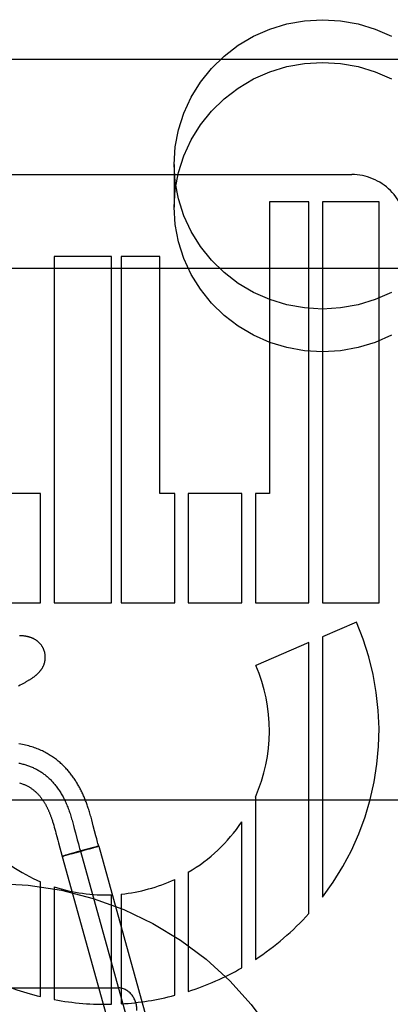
# Model space of a CAD drawing. Header units: inches. Extents: x 0 to 293, y 0 to 190.
# Tile 53 of 104: x 84.912 to 85.107, y 99.757 to 100.275. Entities that reach past the tile are written whole.
import ezdxf

# ---------------------------------------------------------------- set-up
doc = ezdxf.new("R2010")
doc.units = ezdxf.units.IN
doc.header["$LTSCALE"] = 16.1206896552
doc.header["$MEASUREMENT"] = 0
doc.linetypes.add('HIDDEN', pattern=[0.2, 0.1, -0.1])
doc.layers.add('DEFAULT_2', color=8, linetype='HIDDEN')

msp = doc.modelspace()

# ---------------------------------------------------------------- linework, layer by layer
at = {"layer": 'DEFAULT_2', "color": 8, "linetype": 'HIDDEN'}
for p, q in [((84.64876609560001, 100.2542601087), (85.14876609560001, 100.2542601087)), ((84.9932660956, 100.1988374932), (84.9932660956, 100.1763454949)), ((84.8273635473, 100.1934596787), (85.0866137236, 100.1934596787)), ((85.0433642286, 100.1790600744), (85.0433642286, 100.025612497)), ((85.0640982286, 100.1790600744), (85.0433642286, 100.1790600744)), ((85.0641058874, 99.968012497), (85.0640982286, 100.1790600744)), ((85.0712418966, 100.1790600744), (85.0712418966, 99.968012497)), ((85.1009634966, 100.1790600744), (85.0712418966, 100.1790600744)), ((85.1009634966, 99.968012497), (85.1009634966, 100.1790600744)), ((84.9302371, 100.150260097), (84.9302371, 99.968012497)), ((84.9604195, 100.150260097), (84.9302371, 100.150260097)), ((84.9604195, 99.968012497), (84.9604195, 100.150260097)), ((84.9654880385, 100.150260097), (84.9654880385, 99.968012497)), ((84.98576339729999, 100.150260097), (84.9654880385, 100.150260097)), ((84.98576339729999, 100.025612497), (84.98576339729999, 100.150260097)), ((84.64876609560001, 100.1442601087), (85.14876609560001, 100.1442601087)), ((84.9230956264, 100.025612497), (84.8949849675, 100.025612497)), ((84.9230956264, 99.968012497), (84.9230956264, 100.025612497)), ((84.9935986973, 100.025612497), (84.98576339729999, 100.025612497)), ((84.9935986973, 99.968012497), (84.9935986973, 100.025612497)), ((85.0007385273, 100.025612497), (85.0007385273, 99.968012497)), ((85.02884918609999, 100.025612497), (85.0007385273, 100.025612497)), ((85.02884918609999, 99.968012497), (85.02884918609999, 100.025612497)), ((85.0359952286, 100.025612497), (85.0359952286, 99.968012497)), ((85.0433642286, 100.025612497), (85.0359952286, 100.025612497)), ((84.8949849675, 99.968012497), (84.9230956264, 99.968012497)), ((84.9302371, 99.968012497), (84.9604195, 99.968012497)), ((84.9654880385, 99.968012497), (84.9935986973, 99.968012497)), ((85.0007385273, 99.968012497), (85.02884918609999, 99.968012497)), ((85.0359952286, 99.968012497), (85.0641058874, 99.968012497)), ((85.0712418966, 99.968012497), (85.1009634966, 99.968012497)), ((85.0891172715, 99.95793324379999), (85.0712418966, 99.95019666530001)), ((85.0712418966, 99.95019666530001), (85.0712418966, 99.81312162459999)), ((85.0640982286, 99.9471048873), (85.0362573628, 99.9350553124)), ((85.0640982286, 99.8045171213), (85.0640982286, 99.9471048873)), ((84.9115599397, 99.92440494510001), (84.9123993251, 99.9248316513)), ((84.9123993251, 99.9248316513), (84.91318854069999, 99.92524106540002)), ((85.14876609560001, 99.86426010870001), (84.64876609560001, 99.86426010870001)), ((85.0359952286, 99.86581468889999), (85.0359952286, 99.7803621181)), ((84.9299915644, 99.8510462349), (84.9302777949, 99.85004513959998)), ((84.9400518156, 99.8522248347), (84.9404489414, 99.85076969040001)), ((84.9499977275, 99.853767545), (84.94959950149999, 99.8552152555)), ((84.95040202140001, 99.8522533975), (84.9499977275, 99.853767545)), ((84.9508183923, 99.8506569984), (84.95040202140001, 99.8522533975)), ((85.02884918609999, 99.77596323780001), (85.02884918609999, 99.8528051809)), ((84.9302777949, 99.85004513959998), (84.930567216, 99.84900202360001)), ((84.930567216, 99.84900202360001), (84.9308604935, 99.8479172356)), ((84.9308604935, 99.8479172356), (84.9311593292, 99.84678764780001)), ((84.9311593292, 99.84678764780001), (84.9316234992, 99.8449970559)), ((84.9404489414, 99.85076969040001), (84.9408388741, 99.84929904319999)), ((84.9408388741, 99.84929904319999), (84.94141464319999, 99.84707339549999)), ((84.94141464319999, 99.84707339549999), (84.94236651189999, 99.84334728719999)), ((84.95213874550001, 99.84549870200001), (84.9508183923, 99.8506569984)), ((84.93246470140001, 99.8417030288), (84.934367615, 99.834588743)), ((84.94236651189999, 99.84334728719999), (84.94294394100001, 99.84112521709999)), ((84.94294394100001, 99.84112521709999), (84.94337963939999, 99.83949642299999)), ((84.9525881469, 99.8437709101), (84.95213874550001, 99.84549870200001)), ((84.9530347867, 99.84209996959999), (84.9525881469, 99.8437709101)), ((84.9371841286, 99.8354619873), (84.9362056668, 99.8351748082)), ((84.9386485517, 99.8358847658), (84.937047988, 99.8354221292)), ((84.9393169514, 99.83585480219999), (84.9374184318, 99.8353447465)), ((84.93981057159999, 99.8362168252), (84.938506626, 99.8358442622)), ((84.94209341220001, 99.8366131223), (84.93921552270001, 99.8358268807)), ((84.9429318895, 99.8370961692), (84.9397349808, 99.8361950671)), ((84.94526229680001, 99.8374926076), (84.9418606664, 99.83654866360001)), ((84.9462563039, 99.8380176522), (84.94269426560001, 99.8370300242)), ((84.94401541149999, 99.8372717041), (84.98419555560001, 99.69276496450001)), ((84.9482961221, 99.8383481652), (84.9450972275, 99.83744609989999)), ((84.94893124, 99.83874738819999), (84.9461309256, 99.83798353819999)), ((84.9486723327, 99.83845534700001), (84.9482100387, 99.8383233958)), ((84.9505610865, 99.8389983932), (84.94857245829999, 99.8384265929)), ((84.9506513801, 99.83920847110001), (84.94893124, 99.83874738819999)), ((84.9515697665, 99.83929315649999), (84.9504033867, 99.83895246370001)), ((84.9516620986, 99.8394746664), (84.9504673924, 99.8391591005)), ((84.95229229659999, 99.8395078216), (84.9515237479, 99.8392794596)), ((84.95230958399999, 99.8396414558), (84.9516049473, 99.8394592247)), ((84.9526943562, 99.8396294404), (84.95200528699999, 99.8394219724)), ((84.9526821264, 99.83973649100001), (84.95227010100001, 99.83963194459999)), ((84.95294553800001, 99.83980192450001), (84.9526821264, 99.83973649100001)), ((84.9526943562, 99.8396294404), (84.953637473, 99.8399468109)), ((84.9530987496, 99.8398391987), (84.95294553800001, 99.83980192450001)), ((84.9532336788, 99.8398713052), (84.9530987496, 99.8398391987)), ((84.9536499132, 99.83995058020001), (84.9938300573, 99.6954438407)), ((84.93532395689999, 99.834910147), (84.9343809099, 99.83459282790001)), ((84.9343809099, 99.83459282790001), (84.9745610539, 99.69008608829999)), ((84.9348459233, 99.8346836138), (84.9349637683, 99.834711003)), ((84.9349133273, 99.8346997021), (84.935141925, 99.8347554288)), ((84.9354093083, 99.834822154), (84.9351127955, 99.83474744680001)), ((84.9362403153, 99.8351849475), (84.93532395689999, 99.834910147)), ((84.9358241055, 99.83492771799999), (84.9353660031, 99.8348105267)), ((84.936453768, 99.83509034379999), (84.9357573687, 99.834909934)), ((84.9375916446, 99.8353913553), (84.936453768, 99.83509034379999)), ((85.0007385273, 99.8262469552), (85.0007385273, 99.76355171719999)), ((84.9230956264, 99.7607763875), (84.9230956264, 99.8212514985)), ((84.9935986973, 99.7614751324), (84.9935986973, 99.8224881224)), ((84.9302371, 99.81857439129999), (84.9302371, 99.7592390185)), ((84.9654880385, 99.8147583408), (84.9654880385, 99.75698923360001)), ((84.9604195, 99.7567783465), (84.9604195, 99.8144059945)), ((84.8337660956, 99.76538325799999), (84.96376609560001, 99.76538325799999))]:
    msp.add_line(p, q, dxfattribs=at)
for points in [[(84.9932660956, 100.1988374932), (84.9938491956, 100.2080823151), (84.9955326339, 100.2170623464), (84.9983406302, 100.2258399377), (85.0022005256, 100.2342280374), (85.0070784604, 100.242094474), (85.01288225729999, 100.2493369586), (85.0195466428, 100.2558350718), (85.0269570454, 100.2615110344), (85.0350205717, 100.2662631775), (85.0436069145, 100.2700427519), (85.0526009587, 100.2727727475), (85.0618642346, 100.2744362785), (85.07126609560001, 100.2749854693), (85.0806679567, 100.2744362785), (85.08993123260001, 100.2727727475), (85.0989252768, 100.2700427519), (85.1075116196, 100.2662631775)], [(84.9932660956, 100.1763454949), (84.9938491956, 100.1855903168), (84.9955326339, 100.1945703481), (84.9983406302, 100.2033479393), (85.0022005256, 100.2117360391), (85.0070784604, 100.2196024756), (85.01288225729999, 100.2268449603), (85.0195466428, 100.2333430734), (85.0269570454, 100.2390190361), (85.0350205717, 100.2437711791), (85.0436069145, 100.2475507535), (85.0526009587, 100.2502807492), (85.0618642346, 100.2519442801), (85.07126609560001, 100.252493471), (85.0806679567, 100.2519442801), (85.08993123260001, 100.2502807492), (85.0989252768, 100.2475507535), (85.1075116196, 100.2437711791)], [(85.1075116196, 100.1314118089), (85.0989252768, 100.1276322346), (85.08993123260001, 100.1249022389), (85.0806679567, 100.1232387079), (85.07126609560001, 100.1226895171), (85.0618642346, 100.1232387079), (85.0526009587, 100.1249022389), (85.0436069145, 100.1276322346), (85.0350205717, 100.1314118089), (85.0269570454, 100.136163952), (85.0195466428, 100.1418399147), (85.01288225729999, 100.1483380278), (85.0070784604, 100.1555805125), (85.0022005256, 100.163446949), (84.9983406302, 100.1718350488), (84.9955326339, 100.18061264), (84.9938491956, 100.1895926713), (84.9932660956, 100.1988374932)], [(85.1075116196, 100.1089198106), (85.0989252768, 100.1051402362), (85.08993123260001, 100.1024102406), (85.0806679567, 100.1007467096), (85.07126609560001, 100.1001975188), (85.0618642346, 100.1007467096), (85.0526009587, 100.1024102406), (85.0436069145, 100.1051402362), (85.0350205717, 100.1089198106), (85.0269570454, 100.1136719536), (85.0195466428, 100.1193479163), (85.01288225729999, 100.1258460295), (85.0070784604, 100.1330885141), (85.0022005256, 100.1409549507), (84.9983406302, 100.1493430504), (84.9955326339, 100.1581206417), (84.9938491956, 100.167100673), (84.9932660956, 100.1763454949)], [(84.9251990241, 99.9422733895), (84.9251375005, 99.94248604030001), (84.9250598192, 99.9427334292), (84.9249760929, 99.9429789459), (84.92488642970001, 99.9432222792), (84.9247909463, 99.94346314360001), (84.92468970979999, 99.9437014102), (84.9245827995, 99.94393694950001), (84.9244703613, 99.9441695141), (84.9243525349, 99.94439889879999), (84.924229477, 99.9446248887), (84.9241013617, 99.94484726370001), (84.9239683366, 99.94506588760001), (84.9238305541, 99.94528064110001), (84.9236882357, 99.94549131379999), (84.923541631, 99.9456976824), (84.9233908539, 99.9458997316), (84.9232360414, 99.946097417), (84.9230773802, 99.9462906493), (84.9229150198, 99.946479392), (84.9227492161, 99.94666349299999), (84.9225802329, 99.9468428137), (84.92240821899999, 99.94701735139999), (84.9222333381, 99.94718709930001), (84.9220558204, 99.94735199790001), (84.9218759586, 99.9475119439), (84.9216937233, 99.94766712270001), (84.9215092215, 99.94781758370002), (84.92132224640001, 99.9479636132), (84.921132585, 99.9481054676), (84.920940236, 99.9482432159), (84.9207450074, 99.9483770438), (84.9205471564, 99.94850681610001), (84.9203467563, 99.9486325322), (84.9201441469, 99.9487540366), (84.91993958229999, 99.9488712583), (84.9197334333, 99.94898408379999), (84.9195261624, 99.9490923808), (84.919317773, 99.94919627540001), (84.9191085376, 99.9492957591), (84.91889804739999, 99.949391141), (84.91868598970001, 99.94948264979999), (84.9184721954, 99.94957043), (84.9182563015, 99.9496546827), (84.9180384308, 99.9497354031), (84.917818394, 99.9498127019), (84.91759666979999, 99.9498864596), (84.91737362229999, 99.9499566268), (84.91714941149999, 99.95002323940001), (84.9169242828, 99.9500863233), (84.91669835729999, 99.95014595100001), (84.9164718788, 99.9502021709), (84.9162447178, 99.95025512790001), (84.9160168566, 99.95030493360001), (84.9157881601, 99.9503517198), (84.9155585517, 99.95039559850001), (84.9153277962, 99.9504367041), (84.9150956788, 99.95047515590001), (84.9148620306, 99.95051105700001), (84.9146267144, 99.950544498), (84.9143893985, 99.9505755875), (84.91414986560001, 99.9506044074), (84.9139075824, 99.9506310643), (84.9136620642, 99.95065564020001), (84.9134128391, 99.95067819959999), (84.9131593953, 99.95069879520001), (84.91290125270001, 99.9507174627), (84.9126378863, 99.95073422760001), (84.91236880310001, 99.95074910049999), (84.912093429, 99.95076208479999)], [(84.91318854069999, 99.92524106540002), (84.9135666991, 99.9254403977), (84.91393449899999, 99.92563642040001), (84.914292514, 99.9258294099), (84.9146407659, 99.9260193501), (84.91497942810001, 99.92620630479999), (84.91530867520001, 99.9263903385), (84.9156286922, 99.9265715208), (84.9159396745, 99.92674992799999), (84.916241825, 99.92692564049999), (84.9165353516, 99.92709874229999), (84.9168204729, 99.9272693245), (84.9170973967, 99.9274374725), (84.91736635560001, 99.92760328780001), (84.9176275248, 99.9277668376), (84.9178811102, 99.927928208), (84.9181272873, 99.92808746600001), (84.918366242, 99.928244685), (84.9185981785, 99.9283999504), (84.91882320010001, 99.9285532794), (84.9190418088, 99.92870496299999), (84.9192543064, 99.9288551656), (84.9194613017, 99.9290042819), (84.9196632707, 99.92915263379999), (84.9198607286, 99.9293005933), (84.9200541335, 99.9294485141), (84.9202439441, 99.92959677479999), (84.9204306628, 99.9297458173), (84.9206144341, 99.9298958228), (84.9207955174, 99.930047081), (84.92097397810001, 99.9301997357), (84.9211499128, 99.9303539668), (84.921323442, 99.9305099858), (84.9214946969, 99.93066802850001), (84.9216636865, 99.9308282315), (84.9218304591, 99.9309907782), (84.9219949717, 99.93115577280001), (84.92215726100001, 99.9313234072), (84.92231708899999, 99.9314935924), (84.92247431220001, 99.93166632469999), (84.922628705, 99.9318414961), (84.9227801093, 99.93201905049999), (84.9229282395, 99.9321987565), (84.92307274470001, 99.9323802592), (84.92321373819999, 99.932563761), (84.9233511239, 99.9327492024), (84.9234851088, 99.93293694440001), (84.9236157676, 99.93312720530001), (84.9237432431, 99.9333203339), (84.92386772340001, 99.9335168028), (84.9239889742, 99.9337164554), (84.9241069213, 99.9339193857), (84.9242212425, 99.93412524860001), (84.9243316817, 99.9343337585), (84.9244380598, 99.93454472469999), (84.9245401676, 99.9347578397), (84.9246379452, 99.9349730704), (84.9247312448, 99.9351901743), (84.9248201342, 99.93540940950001), (84.9249045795, 99.9356308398), (84.9249846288, 99.93585479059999), (84.92506031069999, 99.936081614), (84.9251315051, 99.9363112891), (84.9251981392, 99.9365439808), (84.92526001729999, 99.93677945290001), (84.92531697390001, 99.9370175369), (84.9253688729, 99.93725814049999), (84.9254155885, 99.937501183), (84.9254569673, 99.9377464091), (84.9254928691, 99.93799355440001), (84.9255231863, 99.9382425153), (84.9255478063, 99.93849312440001), (84.925566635, 99.93874527), (84.92557958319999, 99.9389988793), (84.9255865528, 99.9392536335), (84.9255874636, 99.93950923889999), (84.92558224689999, 99.93976551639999), (84.9255708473, 99.94002227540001), (84.9255532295, 99.94027923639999), (84.92552937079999, 99.940536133), (84.92549925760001, 99.9407927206), (84.92546289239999, 99.94104871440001), (84.9254202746, 99.9413039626), (84.9253714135, 99.9415583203), (84.9253163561, 99.94181148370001), (84.9252551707, 99.94206313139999), (84.92519902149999, 99.942273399)], [(84.94959950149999, 99.8552152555), (84.9494008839, 99.8559189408), (84.9492013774, 99.85661254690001), (84.94900112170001, 99.8572948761), (84.9487998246, 99.8579663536), (84.9485978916, 99.8586251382), (84.9483956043, 99.85926997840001), (84.9481932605, 99.85989975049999), (84.9479912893, 99.86051312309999), (84.9477899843, 99.86110935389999), (84.9475902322, 99.8616861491), (84.94739120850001, 99.86224631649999), (84.9471928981, 99.8627906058), (84.94699339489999, 99.86332489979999), (84.9467908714, 99.86385430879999), (84.9465840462, 99.8643820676), (84.9463705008, 99.8649138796), (84.94615116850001, 99.8654468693), (84.9459258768, 99.8659810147), (84.9456954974, 99.86651388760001), (84.9454609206, 99.867043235), (84.9452221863, 99.8675688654), (84.9449798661, 99.86808947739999), (84.94473343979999, 99.8686061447), (84.9444826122, 99.869119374), (84.9442271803, 99.86962943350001), (84.9439668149, 99.8701368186), (84.9437015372, 99.8706413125), (84.9434312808, 99.8711428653), (84.9431559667, 99.8716414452), (84.94287560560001, 99.8721368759), (84.9425898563, 99.87262959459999), (84.9422984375, 99.87311988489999), (84.9420011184, 99.87360790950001), (84.9416974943, 99.8740940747), (84.9413877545, 99.8745778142), (84.9410719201, 99.875058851), (84.9407501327, 99.8755367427), (84.940422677, 99.8760108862), (84.9400891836, 99.8764816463), (84.9397495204, 99.8769490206), (84.9394032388, 99.87741341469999), (84.9390498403, 99.8778752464), (84.93868928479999, 99.8783342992), (84.9383213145, 99.8787906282), (84.9379460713, 99.879243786), (84.93756360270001, 99.8796934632), (84.9371739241, 99.88013940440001), (84.93677717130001, 99.880581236), (84.93637309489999, 99.8810190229), (84.93596158, 99.8814526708), (84.9355423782, 99.88188221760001), (84.9351152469, 99.88230767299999), (84.9346800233, 99.88272894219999), (84.9342364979, 99.8831459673), (84.9337845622, 99.88355858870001), (84.9333240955, 99.8839666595), (84.9328549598, 99.8843700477), (84.9323770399, 99.8847686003), (84.9318901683, 99.8851621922), (84.9313941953, 99.8855506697), (84.93088894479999, 99.8859338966), (84.9303742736, 99.8863117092), (84.92984996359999, 99.886683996), (84.92931583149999, 99.88705061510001), (84.9287716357, 99.8874114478), (84.9282171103, 99.8877663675), (84.92765206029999, 99.88811519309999), (84.9270763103, 99.8884577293), (84.9264895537, 99.888793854), (84.9258915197, 99.8891234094), (84.9252818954, 99.8894462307), (84.9246604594, 99.88976209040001), (84.9240266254, 99.8900709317), (84.9233799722, 99.8903725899), (84.92271974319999, 99.8906670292), (84.922045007, 99.8909542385), (84.921355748, 99.8912337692), (84.9206517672, 99.8915052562), (84.9199326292, 99.89176842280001), (84.919198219, 99.8920228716), (84.9184473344, 99.8922685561), (84.9176790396, 99.8925052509), (84.9168924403, 99.8927326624), (84.9160867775, 99.89295041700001), (84.9152606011, 99.8931582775), (84.914412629, 99.89335588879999), (84.9135414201, 99.8935428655), (84.912645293, 99.8937187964), (84.9117234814, 99.8938830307)], [(84.9117237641, 99.8837068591), (84.9122410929, 99.8835943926), (84.9127550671, 99.8834755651), (84.913265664, 99.8833503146), (84.9137728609, 99.8832185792), (84.914276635, 99.883080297), (84.9147769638, 99.8829354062), (84.91527382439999, 99.88278384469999), (84.9157671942, 99.8826255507), (84.91625705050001, 99.88246046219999), (84.9167433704, 99.8822885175), (84.9172261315, 99.88210965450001), (84.9177053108, 99.8819238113), (84.9181808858, 99.8817309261), (84.9186528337, 99.8815309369), (84.9191211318, 99.8813237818), (84.9195857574, 99.881109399), (84.92004668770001, 99.88088772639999), (84.9205039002, 99.8806587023), (84.920957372, 99.88042226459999), (84.9214070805, 99.8801783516), (84.9218530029, 99.87992690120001), (84.9222951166, 99.8796678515), (84.92273339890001, 99.8794011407), (84.9231678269, 99.87912670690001), (84.92359837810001, 99.8788444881), (84.9240250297, 99.8785544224), (84.924447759, 99.87825644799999), (84.9248665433, 99.8779505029), (84.9252813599, 99.8776365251), (84.9256921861, 99.87731445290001), (84.92609899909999, 99.8769842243), (84.9265017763, 99.8766457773), (84.926900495, 99.8762990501), (84.9272951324, 99.8759439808), (84.9276856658, 99.8755805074), (84.9280720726, 99.87520856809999), (84.92845433, 99.8748281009), (84.9288324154, 99.8744390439), (84.9292063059, 99.8740413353), (84.92957597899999, 99.87363491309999), (84.9299414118, 99.87321971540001), (84.9303025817, 99.8727956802), (84.93065946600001, 99.8723627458), (84.93101204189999, 99.8719208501), (84.9313602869, 99.8714699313), (84.931704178, 99.8710099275), (84.9320436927, 99.8705407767), (84.9323788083, 99.87006241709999), (84.93270950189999, 99.8695747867), (84.933035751, 99.86907782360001), (84.9333575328, 99.868571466), (84.9336748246, 99.86805565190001), (84.9339876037, 99.8675303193), (84.9342958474, 99.8669954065), (84.9345995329, 99.86645085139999), (84.9348986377, 99.86589659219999), (84.9351931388, 99.86533256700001), (84.9354830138, 99.86475871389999), (84.9357682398, 99.8641749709), (84.9360487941, 99.8635812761), (84.93632465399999, 99.8629775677), (84.9365957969, 99.8623637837), (84.9368622, 99.8617398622), (84.9371238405, 99.8611057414), (84.9373806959, 99.8604613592), (84.9376327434, 99.8598066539), (84.93787996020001, 99.8591415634), (84.9381223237, 99.8584660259), (84.9383515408, 99.8578045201), (84.9385764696, 99.85713377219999), (84.9387973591, 99.85645431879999), (84.9390144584, 99.8557666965), (84.93922801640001, 99.85507144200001), (84.9394382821, 99.85436909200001), (84.9396455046, 99.85366018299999), (84.9398499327, 99.8529452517), (84.9400518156, 99.8522248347)], [(84.9121082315, 99.87329547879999), (84.91258884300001, 99.8731438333), (84.9130508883, 99.87298810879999), (84.9134933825, 99.87282939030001), (84.9139146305, 99.8726691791), (84.91431587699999, 99.8725079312), (84.9146965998, 99.8723467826), (84.9150603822, 99.8721850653), (84.915409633, 99.87202240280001), (84.9157467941, 99.8718582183), (84.9160741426, 99.8716918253), (84.916393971, 99.8715223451), (84.9167089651, 99.8713484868), (84.9170196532, 99.871169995), (84.9173277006, 99.8709858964), (84.9176321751, 99.87079670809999), (84.9179328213, 99.8706025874), (84.9182293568, 99.87040373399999), (84.9185215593, 99.8702003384), (84.9188091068, 99.86999271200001), (84.9190917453, 99.8697811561), (84.9193691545, 99.86956605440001), (84.9196408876, 99.86934793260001), (84.9199071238, 99.86912684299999), (84.9201678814, 99.8689029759), (84.9204231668, 99.86867655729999), (84.92067298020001, 99.86844782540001), (84.9209173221, 99.86821702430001), (84.9211560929, 99.86798450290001), (84.9213895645, 99.8677502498), (84.9216178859, 99.8675143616), (84.92184128, 99.86727685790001), (84.9220599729, 99.8670377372), (84.92227404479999, 99.86679714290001), (84.92248364, 99.8665551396), (84.9226887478, 99.86631196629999), (84.9228893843, 99.8660678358), (84.9230855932, 99.86582293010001), (84.9232773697, 99.8655774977), (84.9234649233, 99.86533151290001), (84.92364826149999, 99.865085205), (84.9238279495, 99.8648380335), (84.9240044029, 99.8645896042), (84.9241779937, 99.8643395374), (84.9243492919, 99.86408711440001), (84.9245180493, 99.8638327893), (84.92468427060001, 99.8635766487), (84.9248478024, 99.8633190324), (84.9250083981, 99.8630604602), (84.9251663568, 99.8628005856), (84.9253217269, 99.8625394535), (84.9254749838, 99.8622763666), (84.9256265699, 99.86201062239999), (84.9257765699, 99.8617421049), (84.9259252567, 99.8614703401), (84.9260724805, 99.861195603), (84.926218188, 99.86091799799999), (84.9263623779, 99.86063753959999), (84.9265049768, 99.8603543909), (84.9266461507, 99.86006824), (84.9267859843, 99.85977890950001), (84.9269246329, 99.8594860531), (84.9270622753, 99.8591892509), (84.927198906, 99.8588884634), (84.9273346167, 99.8585834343), (84.92746928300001, 99.8582743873), (84.9276028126, 99.85796148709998), (84.9277351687, 99.85764478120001), (84.9278662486, 99.85732448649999), (84.9279961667, 99.85700029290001), (84.9281249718, 99.8566720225), (84.9282528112, 99.8563392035), (84.9283796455, 99.85600184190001), (84.92850611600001, 99.85565809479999), (84.9286325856, 99.855306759), (84.92875980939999, 99.8549454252), (84.9288889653, 99.8545703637), (84.9290203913, 99.8541802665), (84.9291546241, 99.85377314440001), (84.9292909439, 99.8533508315), (84.9294289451, 99.8529143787), (84.9295682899, 99.85246474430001), (84.92970851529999, 99.8520034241), (84.9298496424, 99.8515304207), (84.9299915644, 99.8510462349)], [(84.9316234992, 99.8449970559), (84.93211543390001, 99.8430723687), (84.93246470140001, 99.8417030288)], [(84.9536374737, 99.839946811), (84.9534720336, 99.8405245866), (84.95325526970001, 99.8412972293), (84.9530347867, 99.84209996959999)], [(84.94337963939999, 99.83949642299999), (84.9436010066, 99.8386896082), (84.9438251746, 99.83788882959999), (84.9440524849, 99.83709482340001), (84.94428327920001, 99.8363083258)], [(84.9534476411, 99.83991976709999), (84.9534012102, 99.8399096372), (84.9533500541, 99.83989817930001), (84.9532336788, 99.8398713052)], [(84.9536370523, 99.8399475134), (84.9536326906, 99.8399490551), (84.9536237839, 99.83994933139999), (84.9536103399, 99.83994834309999), (84.9535923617, 99.83994608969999), (84.953569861, 99.83994257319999), (84.9535428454, 99.8399377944), (84.9535113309, 99.8399317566), (84.9534753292, 99.83992446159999), (84.9534348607, 99.83991591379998)], [(84.9536499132, 99.83995058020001), (84.9536467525, 99.8399525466), (84.9536387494, 99.8399531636), (84.95362590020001, 99.8399524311), (84.9536082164, 99.8399503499)], [(84.9348459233, 99.8346836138), (84.9347143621, 99.83465186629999), (84.9346623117, 99.8346399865), (84.9346144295, 99.8346292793), (84.9345707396, 99.83461975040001), (84.9345312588, 99.8346114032), (84.9344960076, 99.83460424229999), (84.9344649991, 99.8345982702), (84.9344382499, 99.8345934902), (84.9344157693, 99.8345899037), (84.93439757, 99.83458751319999), (84.93438365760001, 99.834586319), (84.9343740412, 99.8345863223), (84.9343687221, 99.8345875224)], [(84.9343809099, 99.83459282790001), (84.93438397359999, 99.8345908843), (84.93439171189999, 99.8345902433), (84.9344041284, 99.8345909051), (84.9344212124, 99.83459286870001), (84.934442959, 99.8345961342), (84.9344693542, 99.83460069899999)]]:
    msp.add_lwpolyline(points, dxfattribs=at)
msp.add_circle((84.89876609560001, 99.645383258), 0.175, dxfattribs=at)
for centre, radius, start, end in [((85.0866238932, 100.1647174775), 0.028742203, 0.0105366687, 90.0202724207), ((84.9569637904, 99.900737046), 0.1439998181, 322.5231236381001, 23.4030234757), ((84.9569651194, 99.9007346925), 0.0864011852, 336.1614279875, 23.4047483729), ((84.9569633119, 99.90073703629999), 0.0864004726, 300.4412643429, 326.3055518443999), ((84.9569626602, 99.90073721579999), 0.0863999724, 224.1651408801, 246.9222627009), ((84.9569640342, 99.90073679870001), 0.0863999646, 275.6618684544, 295.0881724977), ((84.9569633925, 99.90073721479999), 0.08640037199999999, 251.9810965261, 272.2925042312), ((84.9569639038, 99.90073629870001), 0.1439996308, 303.2867865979, 318.0724442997), ((84.9569637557, 99.90073596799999), 0.1439991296, 287.6976091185, 299.9475755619), ((84.9569638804, 99.9007383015), 0.1440013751, 244.5067343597, 256.3969435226), ((84.9569644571, 99.9007368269), 0.1439999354, 259.3034918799, 271.3748504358), ((84.9569622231, 99.9007357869), 0.1439991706, 273.3943188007, 284.7393045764)]:
    msp.add_arc(centre, radius, start, end, dxfattribs=at)
msp.add_ellipse((84.96376609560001, 99.7535106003), major_axis=(0, 0.0118726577), ratio=0.8422714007, start_param=-1.5707963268, end_param=0, dxfattribs=at)

doc.saveas('drawing.dxf')
